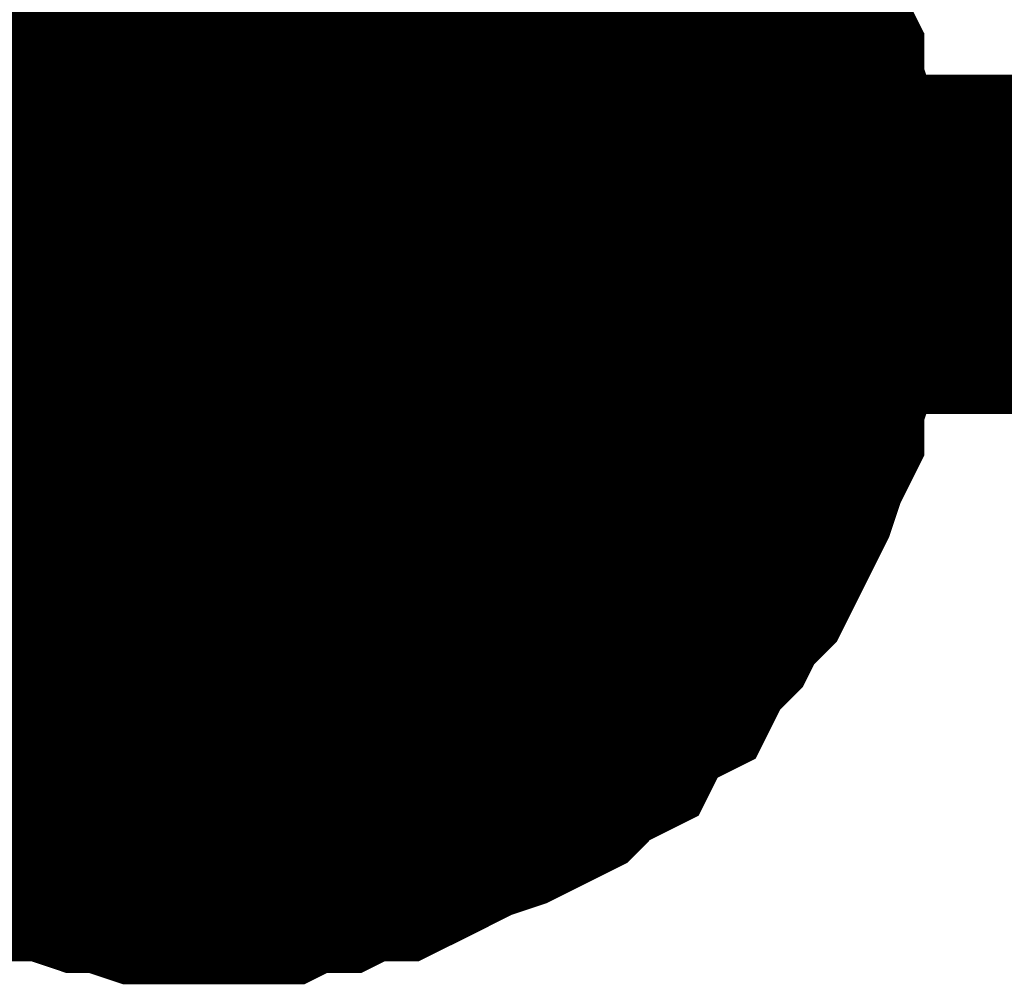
# Model space of a CAD drawing. Header units: inches. Extents: x 0 to 17, y 0 to 11.
# Tile 9 of 114: x 1.6943 to 1.7285, y 3.474 to 3.5076. Entities that reach past the tile are written whole.
import ezdxf

# ---------------------------------------------------------------- set-up
doc = ezdxf.new("R2010")
doc.units = ezdxf.units.IN
doc.header["$MEASUREMENT"] = 0
doc.layers.add('Sheet', color=255, linetype='Continuous')

msp = doc.modelspace()

# ---------------------------------------------------------------- linework, layer by layer
at = {"layer": 'Sheet'}
for points in [[(1.200863, 3.599661, 0.0118, 0.0118, 0), (1.200863, 3.499748, 0.0118, 0.0118, 0), (1.700793, 3.499748, 0.0118, 0.0118, 0), (1.700793, 3.599661, 0.0118, 0.0118, 0)], [(1.700793, 3.499748, 0.0118, 0.0118, 0), (2.200723, 3.499748, 0.0118, 0.0118, 0), (2.200723, 3.599661, 0.0118, 0.0118, 0)], [(1.714669, 3.514021, 0.0118, 0.0118, 0), (1.715462, 3.513228, 0.0118, 0.0118, 0), (1.715858, 3.512435, 0.0118, 0.0118, 0), (1.716651, 3.511642, 0.0118, 0.0118, 0), (1.717048, 3.510849, 0.0118, 0.0118, 0), (1.71784, 3.510056, 0.0118, 0.0118, 0), (1.718237, 3.509263, 0.0118, 0.0118, 0), (1.718633, 3.50847, 0.0118, 0.0118, 0), (1.71903, 3.507677, 0.0118, 0.0118, 0), (1.719426, 3.506488, 0.0118, 0.0118, 0), (1.719823, 3.505695, 0.0118, 0.0118, 0), (1.719823, 3.504902, 0.0118, 0.0118, 0), (1.720219, 3.503713, 0.0118, 0.0118, 0), (1.720219, 3.50292, 0.0118, 0.0118, 0), (1.720616, 3.50173, 0.0118, 0.0118, 0), (1.720616, 3.500937, 0.0118, 0.0118, 0), (1.720616, 3.499748, 0.0118, 0.0118, 0)], [(1.714669, 3.514021, 0.0118, 0.0118, 0), (1.715462, 3.513228, 0.0118, 0.0118, 0), (1.715858, 3.512435, 0.0118, 0.0118, 0), (1.716651, 3.511642, 0.0118, 0.0118, 0), (1.717048, 3.510849, 0.0118, 0.0118, 0), (1.71784, 3.510056, 0.0118, 0.0118, 0), (1.718237, 3.509263, 0.0118, 0.0118, 0), (1.718633, 3.50847, 0.0118, 0.0118, 0), (1.71903, 3.507677, 0.0118, 0.0118, 0), (1.719426, 3.506488, 0.0118, 0.0118, 0), (1.719823, 3.505695, 0.0118, 0.0118, 0), (1.719823, 3.504902, 0.0118, 0.0118, 0), (1.720219, 3.503713, 0.0118, 0.0118, 0), (1.720219, 3.50292, 0.0118, 0.0118, 0), (1.720616, 3.50173, 0.0118, 0.0118, 0), (1.720616, 3.500937, 0.0118, 0.0118, 0), (1.720616, 3.499748, 0.0118, 0.0118, 0)], [(1.714669, 3.514021, 0.0118, 0.0118, 0), (1.715462, 3.513228, 0.0118, 0.0118, 0), (1.715858, 3.512435, 0.0118, 0.0118, 0), (1.716651, 3.511642, 0.0118, 0.0118, 0), (1.717048, 3.510849, 0.0118, 0.0118, 0), (1.71784, 3.510056, 0.0118, 0.0118, 0), (1.718237, 3.509263, 0.0118, 0.0118, 0), (1.718633, 3.50847, 0.0118, 0.0118, 0), (1.71903, 3.507677, 0.0118, 0.0118, 0), (1.719426, 3.506488, 0.0118, 0.0118, 0), (1.719823, 3.505695, 0.0118, 0.0118, 0), (1.719823, 3.504902, 0.0118, 0.0118, 0), (1.720219, 3.503713, 0.0118, 0.0118, 0), (1.720219, 3.50292, 0.0118, 0.0118, 0), (1.720616, 3.50173, 0.0118, 0.0118, 0), (1.720616, 3.500937, 0.0118, 0.0118, 0), (1.720616, 3.499748, 0.0118, 0.0118, 0)], [(1.714669, 3.514021, 0.0118, 0.0118, 0), (1.715462, 3.513228, 0.0118, 0.0118, 0), (1.715858, 3.512435, 0.0118, 0.0118, 0), (1.716651, 3.511642, 0.0118, 0.0118, 0), (1.717048, 3.510849, 0.0118, 0.0118, 0), (1.71784, 3.510056, 0.0118, 0.0118, 0), (1.718237, 3.509263, 0.0118, 0.0118, 0), (1.718633, 3.50847, 0.0118, 0.0118, 0), (1.71903, 3.507677, 0.0118, 0.0118, 0), (1.719426, 3.506488, 0.0118, 0.0118, 0), (1.719823, 3.505695, 0.0118, 0.0118, 0), (1.719823, 3.504902, 0.0118, 0.0118, 0), (1.720219, 3.503713, 0.0118, 0.0118, 0), (1.720219, 3.50292, 0.0118, 0.0118, 0), (1.720616, 3.50173, 0.0118, 0.0118, 0), (1.720616, 3.500937, 0.0118, 0.0118, 0), (1.720616, 3.499748, 0.0118, 0.0118, 0)], [(1.71784, 3.510056, 0.0039, 0.0039, 0), (1.718237, 3.509263, 0.0039, 0.0039, 0), (1.718633, 3.50847, 0.0039, 0.0039, 0), (1.71903, 3.507677, 0.0039, 0.0039, 0), (1.719426, 3.506488, 0.0039, 0.0039, 0), (1.719823, 3.505695, 0.0039, 0.0039, 0), (1.719823, 3.504902, 0.0039, 0.0039, 0), (1.720219, 3.503713, 0.0039, 0.0039, 0), (1.720219, 3.50292, 0.0039, 0.0039, 0), (1.720616, 3.50173, 0.0039, 0.0039, 0), (1.720616, 3.500937, 0.0039, 0.0039, 0), (1.720616, 3.499748, 0.0039, 0.0039, 0)], [(1.71784, 3.510056, 0.0039, 0.0039, 0), (1.718237, 3.509263, 0.0039, 0.0039, 0), (1.718633, 3.50847, 0.0039, 0.0039, 0), (1.71903, 3.507677, 0.0039, 0.0039, 0), (1.719426, 3.506488, 0.0039, 0.0039, 0), (1.719823, 3.505695, 0.0039, 0.0039, 0), (1.719823, 3.504902, 0.0039, 0.0039, 0), (1.720219, 3.503713, 0.0039, 0.0039, 0), (1.720219, 3.50292, 0.0039, 0.0039, 0), (1.720616, 3.50173, 0.0039, 0.0039, 0), (1.720616, 3.500937, 0.0039, 0.0039, 0), (1.720616, 3.499748, 0.0039, 0.0039, 0)], [(1.71784, 3.510056, 0.0039, 0.0039, 0), (1.718237, 3.509263, 0.0039, 0.0039, 0), (1.718633, 3.50847, 0.0039, 0.0039, 0), (1.71903, 3.507677, 0.0039, 0.0039, 0), (1.719426, 3.506488, 0.0039, 0.0039, 0), (1.719823, 3.505695, 0.0039, 0.0039, 0), (1.719823, 3.504902, 0.0039, 0.0039, 0), (1.720219, 3.503713, 0.0039, 0.0039, 0), (1.720219, 3.50292, 0.0039, 0.0039, 0), (1.720616, 3.50173, 0.0039, 0.0039, 0), (1.720616, 3.500937, 0.0039, 0.0039, 0), (1.720616, 3.499748, 0.0039, 0.0039, 0)], [(1.71784, 3.510056, 0.0039, 0.0039, 0), (1.718237, 3.509263, 0.0039, 0.0039, 0), (1.718633, 3.50847, 0.0039, 0.0039, 0), (1.71903, 3.507677, 0.0039, 0.0039, 0), (1.719426, 3.506488, 0.0039, 0.0039, 0), (1.719823, 3.505695, 0.0039, 0.0039, 0), (1.719823, 3.504902, 0.0039, 0.0039, 0), (1.720219, 3.503713, 0.0039, 0.0039, 0), (1.720219, 3.50292, 0.0039, 0.0039, 0), (1.720616, 3.50173, 0.0039, 0.0039, 0), (1.720616, 3.500937, 0.0039, 0.0039, 0), (1.720616, 3.499748, 0.0039, 0.0039, 0)], [(1.720616, 3.499748, 0.0118, 0.0118, 0), (1.720616, 3.498558, 0.0118, 0.0118, 0), (1.720616, 3.497765, 0.0118, 0.0118, 0), (1.720219, 3.496576, 0.0118, 0.0118, 0), (1.720219, 3.495783, 0.0118, 0.0118, 0), (1.719823, 3.494593, 0.0118, 0.0118, 0), (1.719823, 3.4938, 0.0118, 0.0118, 0), (1.719426, 3.493007, 0.0118, 0.0118, 0), (1.71903, 3.491818, 0.0118, 0.0118, 0), (1.718633, 3.491025, 0.0118, 0.0118, 0), (1.718237, 3.490232, 0.0118, 0.0118, 0), (1.71784, 3.489439, 0.0118, 0.0118, 0), (1.717048, 3.488646, 0.0118, 0.0118, 0), (1.716651, 3.487853, 0.0118, 0.0118, 0), (1.715858, 3.48706, 0.0118, 0.0118, 0), (1.715462, 3.486267, 0.0118, 0.0118, 0), (1.714669, 3.485871, 0.0118, 0.0118, 0), (1.713876, 3.485078, 0.0118, 0.0118, 0), (1.713479, 3.484285, 0.0118, 0.0118, 0), (1.712687, 3.483888, 0.0118, 0.0118, 0), (1.711894, 3.483095, 0.0118, 0.0118, 0), (1.711101, 3.482699, 0.0118, 0.0118, 0), (1.710308, 3.482302, 0.0118, 0.0118, 0), (1.709118, 3.481906, 0.0118, 0.0118, 0), (1.708326, 3.48151, 0.0118, 0.0118, 0), (1.707533, 3.481113, 0.0118, 0.0118, 0), (1.70674, 3.480717, 0.0118, 0.0118, 0), (1.70555, 3.480717, 0.0118, 0.0118, 0), (1.704757, 3.48032, 0.0118, 0.0118, 0), (1.703568, 3.48032, 0.0118, 0.0118, 0), (1.702775, 3.479924, 0.0118, 0.0118, 0), (1.701982, 3.479924, 0.0118, 0.0118, 0), (1.700793, 3.479924, 0.0118, 0.0118, 0)], [(1.720616, 3.499748, 0.0118, 0.0118, 0), (1.720616, 3.498558, 0.0118, 0.0118, 0), (1.720616, 3.497765, 0.0118, 0.0118, 0), (1.720219, 3.496576, 0.0118, 0.0118, 0), (1.720219, 3.495783, 0.0118, 0.0118, 0), (1.719823, 3.494593, 0.0118, 0.0118, 0), (1.719823, 3.4938, 0.0118, 0.0118, 0), (1.719426, 3.493007, 0.0118, 0.0118, 0), (1.71903, 3.491818, 0.0118, 0.0118, 0), (1.718633, 3.491025, 0.0118, 0.0118, 0), (1.718237, 3.490232, 0.0118, 0.0118, 0), (1.71784, 3.489439, 0.0118, 0.0118, 0), (1.717048, 3.488646, 0.0118, 0.0118, 0), (1.716651, 3.487853, 0.0118, 0.0118, 0), (1.715858, 3.48706, 0.0118, 0.0118, 0), (1.715462, 3.486267, 0.0118, 0.0118, 0), (1.714669, 3.485871, 0.0118, 0.0118, 0), (1.713876, 3.485078, 0.0118, 0.0118, 0), (1.713479, 3.484285, 0.0118, 0.0118, 0), (1.712687, 3.483888, 0.0118, 0.0118, 0), (1.711894, 3.483095, 0.0118, 0.0118, 0), (1.711101, 3.482699, 0.0118, 0.0118, 0), (1.710308, 3.482302, 0.0118, 0.0118, 0), (1.709118, 3.481906, 0.0118, 0.0118, 0), (1.708326, 3.48151, 0.0118, 0.0118, 0), (1.707533, 3.481113, 0.0118, 0.0118, 0), (1.70674, 3.480717, 0.0118, 0.0118, 0), (1.70555, 3.480717, 0.0118, 0.0118, 0), (1.704757, 3.48032, 0.0118, 0.0118, 0), (1.703568, 3.48032, 0.0118, 0.0118, 0), (1.702775, 3.479924, 0.0118, 0.0118, 0), (1.701982, 3.479924, 0.0118, 0.0118, 0), (1.700793, 3.479924, 0.0118, 0.0118, 0)], [(1.720616, 3.499748, 0.0118, 0.0118, 0), (1.720616, 3.498558, 0.0118, 0.0118, 0), (1.720616, 3.497765, 0.0118, 0.0118, 0), (1.720219, 3.496576, 0.0118, 0.0118, 0), (1.720219, 3.495783, 0.0118, 0.0118, 0), (1.719823, 3.494593, 0.0118, 0.0118, 0), (1.719823, 3.4938, 0.0118, 0.0118, 0), (1.719426, 3.493007, 0.0118, 0.0118, 0), (1.71903, 3.491818, 0.0118, 0.0118, 0), (1.718633, 3.491025, 0.0118, 0.0118, 0), (1.718237, 3.490232, 0.0118, 0.0118, 0), (1.71784, 3.489439, 0.0118, 0.0118, 0), (1.717048, 3.488646, 0.0118, 0.0118, 0), (1.716651, 3.487853, 0.0118, 0.0118, 0), (1.715858, 3.48706, 0.0118, 0.0118, 0), (1.715462, 3.486267, 0.0118, 0.0118, 0), (1.714669, 3.485871, 0.0118, 0.0118, 0), (1.713876, 3.485078, 0.0118, 0.0118, 0), (1.713479, 3.484285, 0.0118, 0.0118, 0), (1.712687, 3.483888, 0.0118, 0.0118, 0), (1.711894, 3.483095, 0.0118, 0.0118, 0), (1.711101, 3.482699, 0.0118, 0.0118, 0), (1.710308, 3.482302, 0.0118, 0.0118, 0), (1.709118, 3.481906, 0.0118, 0.0118, 0), (1.708326, 3.48151, 0.0118, 0.0118, 0), (1.707533, 3.481113, 0.0118, 0.0118, 0), (1.70674, 3.480717, 0.0118, 0.0118, 0), (1.70555, 3.480717, 0.0118, 0.0118, 0), (1.704757, 3.48032, 0.0118, 0.0118, 0), (1.703568, 3.48032, 0.0118, 0.0118, 0), (1.702775, 3.479924, 0.0118, 0.0118, 0), (1.701982, 3.479924, 0.0118, 0.0118, 0), (1.700793, 3.479924, 0.0118, 0.0118, 0)], [(1.720616, 3.499748, 0.0118, 0.0118, 0), (1.720616, 3.498558, 0.0118, 0.0118, 0), (1.720616, 3.497765, 0.0118, 0.0118, 0), (1.720219, 3.496576, 0.0118, 0.0118, 0), (1.720219, 3.495783, 0.0118, 0.0118, 0), (1.719823, 3.494593, 0.0118, 0.0118, 0), (1.719823, 3.4938, 0.0118, 0.0118, 0), (1.719426, 3.493007, 0.0118, 0.0118, 0), (1.71903, 3.491818, 0.0118, 0.0118, 0), (1.718633, 3.491025, 0.0118, 0.0118, 0), (1.718237, 3.490232, 0.0118, 0.0118, 0), (1.71784, 3.489439, 0.0118, 0.0118, 0), (1.717048, 3.488646, 0.0118, 0.0118, 0), (1.716651, 3.487853, 0.0118, 0.0118, 0), (1.715858, 3.48706, 0.0118, 0.0118, 0), (1.715462, 3.486267, 0.0118, 0.0118, 0), (1.714669, 3.485871, 0.0118, 0.0118, 0), (1.713876, 3.485078, 0.0118, 0.0118, 0), (1.713479, 3.484285, 0.0118, 0.0118, 0), (1.712687, 3.483888, 0.0118, 0.0118, 0), (1.711894, 3.483095, 0.0118, 0.0118, 0), (1.711101, 3.482699, 0.0118, 0.0118, 0), (1.710308, 3.482302, 0.0118, 0.0118, 0), (1.709118, 3.481906, 0.0118, 0.0118, 0), (1.708326, 3.48151, 0.0118, 0.0118, 0), (1.707533, 3.481113, 0.0118, 0.0118, 0), (1.70674, 3.480717, 0.0118, 0.0118, 0), (1.70555, 3.480717, 0.0118, 0.0118, 0), (1.704757, 3.48032, 0.0118, 0.0118, 0), (1.703568, 3.48032, 0.0118, 0.0118, 0), (1.702775, 3.479924, 0.0118, 0.0118, 0), (1.701982, 3.479924, 0.0118, 0.0118, 0), (1.700793, 3.479924, 0.0118, 0.0118, 0)], [(1.720616, 3.499748, 0.0118, 0.0118, 0), (1.720616, 3.499748, 0.0118, 0.0118, 0), (1.720616, 3.499748, 0.0118, 0.0118, 0), (1.720616, 3.499748, 0.0118, 0.0118, 0), (1.720616, 3.499748, 0.0118, 0.0118, 0), (1.720616, 3.499748, 0.0118, 0.0118, 0), (1.720616, 3.499748, 0.0118, 0.0118, 0), (1.720616, 3.499748, 0.0118, 0.0118, 0), (1.720616, 3.499748, 0.0118, 0.0118, 0), (1.720616, 3.499748, 0.0118, 0.0118, 0), (1.720616, 3.499748, 0.0118, 0.0118, 0), (1.720616, 3.499748, 0.0118, 0.0118, 0), (1.720616, 3.499748, 0.0118, 0.0118, 0), (1.720616, 3.499748, 0.0118, 0.0118, 0), (1.720616, 3.499748, 0.0118, 0.0118, 0), (1.720616, 3.499748, 0.0118, 0.0118, 0), (1.720616, 3.499748, 0.0118, 0.0118, 0), (1.720616, 3.499748, 0.0118, 0.0118, 0), (1.720616, 3.499748, 0.0118, 0.0118, 0), (1.720616, 3.499748, 0.0118, 0.0118, 0), (1.720616, 3.499748, 0.0118, 0.0118, 0), (1.720616, 3.499748, 0.0118, 0.0118, 0), (1.720616, 3.499748, 0.0118, 0.0118, 0), (1.720616, 3.499748, 0.0118, 0.0118, 0), (1.720616, 3.499748, 0.0118, 0.0118, 0), (1.720616, 3.499748, 0.0118, 0.0118, 0), (1.720616, 3.499748, 0.0118, 0.0118, 0), (1.720616, 3.499748, 0.0118, 0.0118, 0), (1.720616, 3.499748, 0.0118, 0.0118, 0), (1.720616, 3.499748, 0.0118, 0.0118, 0), (1.720616, 3.499748, 0.0118, 0.0118, 0), (1.720616, 3.499748, 0.0118, 0.0118, 0), (1.720616, 3.499748, 0.0118, 0.0118, 0)], [(1.720616, 3.499748, 0.0118, 0.0118, 0), (1.720616, 3.499748, 0.0118, 0.0118, 0)], [(1.720616, 3.499748, 0.0118, 0.0118, 0), (1.720616, 3.499748, 0.0118, 0.0118, 0), (1.720616, 3.499748, 0.0118, 0.0118, 0), (1.720616, 3.499748, 0.0118, 0.0118, 0), (1.720616, 3.499748, 0.0118, 0.0118, 0), (1.720616, 3.499748, 0.0118, 0.0118, 0), (1.720616, 3.499748, 0.0118, 0.0118, 0), (1.720616, 3.499748, 0.0118, 0.0118, 0), (1.720616, 3.499748, 0.0118, 0.0118, 0), (1.720616, 3.499748, 0.0118, 0.0118, 0), (1.720616, 3.499748, 0.0118, 0.0118, 0), (1.720616, 3.499748, 0.0118, 0.0118, 0), (1.720616, 3.499748, 0.0118, 0.0118, 0), (1.720616, 3.499748, 0.0118, 0.0118, 0), (1.720616, 3.499748, 0.0118, 0.0118, 0), (1.720616, 3.499748, 0.0118, 0.0118, 0), (1.720616, 3.499748, 0.0118, 0.0118, 0), (1.720616, 3.499748, 0.0118, 0.0118, 0), (1.720616, 3.499748, 0.0118, 0.0118, 0), (1.720616, 3.499748, 0.0118, 0.0118, 0), (1.720616, 3.499748, 0.0118, 0.0118, 0), (1.720616, 3.499748, 0.0118, 0.0118, 0), (1.720616, 3.499748, 0.0118, 0.0118, 0), (1.720616, 3.499748, 0.0118, 0.0118, 0), (1.720616, 3.499748, 0.0118, 0.0118, 0), (1.720616, 3.499748, 0.0118, 0.0118, 0), (1.720616, 3.499748, 0.0118, 0.0118, 0), (1.720616, 3.499748, 0.0118, 0.0118, 0), (1.720616, 3.499748, 0.0118, 0.0118, 0), (1.720616, 3.499748, 0.0118, 0.0118, 0), (1.720616, 3.499748, 0.0118, 0.0118, 0), (1.720616, 3.499748, 0.0118, 0.0118, 0), (1.720616, 3.499748, 0.0118, 0.0118, 0)], [(1.720616, 3.499748, 0.0118, 0.0118, 0), (1.720616, 3.499748, 0.0118, 0.0118, 0)], [(1.720616, 3.499748, 0.0118, 0.0118, 0), (1.720616, 3.499748, 0.0118, 0.0118, 0), (1.720616, 3.499748, 0.0118, 0.0118, 0), (1.720616, 3.499748, 0.0118, 0.0118, 0), (1.720616, 3.499748, 0.0118, 0.0118, 0), (1.720616, 3.499748, 0.0118, 0.0118, 0), (1.720616, 3.499748, 0.0118, 0.0118, 0), (1.720616, 3.499748, 0.0118, 0.0118, 0), (1.720616, 3.499748, 0.0118, 0.0118, 0), (1.720616, 3.499748, 0.0118, 0.0118, 0), (1.720616, 3.499748, 0.0118, 0.0118, 0), (1.720616, 3.499748, 0.0118, 0.0118, 0), (1.720616, 3.499748, 0.0118, 0.0118, 0), (1.720616, 3.499748, 0.0118, 0.0118, 0), (1.720616, 3.499748, 0.0118, 0.0118, 0), (1.720616, 3.499748, 0.0118, 0.0118, 0), (1.720616, 3.499748, 0.0118, 0.0118, 0), (1.720616, 3.499748, 0.0118, 0.0118, 0), (1.720616, 3.499748, 0.0118, 0.0118, 0), (1.720616, 3.499748, 0.0118, 0.0118, 0), (1.720616, 3.499748, 0.0118, 0.0118, 0), (1.720616, 3.499748, 0.0118, 0.0118, 0), (1.720616, 3.499748, 0.0118, 0.0118, 0), (1.720616, 3.499748, 0.0118, 0.0118, 0), (1.720616, 3.499748, 0.0118, 0.0118, 0), (1.720616, 3.499748, 0.0118, 0.0118, 0), (1.720616, 3.499748, 0.0118, 0.0118, 0), (1.720616, 3.499748, 0.0118, 0.0118, 0), (1.720616, 3.499748, 0.0118, 0.0118, 0), (1.720616, 3.499748, 0.0118, 0.0118, 0), (1.720616, 3.499748, 0.0118, 0.0118, 0), (1.720616, 3.499748, 0.0118, 0.0118, 0), (1.720616, 3.499748, 0.0118, 0.0118, 0)], [(1.720616, 3.499748, 0.0118, 0.0118, 0), (1.720616, 3.499748, 0.0118, 0.0118, 0)], [(1.720616, 3.499748, 0.0118, 0.0118, 0), (1.720616, 3.499748, 0.0118, 0.0118, 0), (1.720616, 3.499748, 0.0118, 0.0118, 0), (1.720616, 3.499748, 0.0118, 0.0118, 0), (1.720616, 3.499748, 0.0118, 0.0118, 0), (1.720616, 3.499748, 0.0118, 0.0118, 0), (1.720616, 3.499748, 0.0118, 0.0118, 0), (1.720616, 3.499748, 0.0118, 0.0118, 0), (1.720616, 3.499748, 0.0118, 0.0118, 0), (1.720616, 3.499748, 0.0118, 0.0118, 0), (1.720616, 3.499748, 0.0118, 0.0118, 0), (1.720616, 3.499748, 0.0118, 0.0118, 0), (1.720616, 3.499748, 0.0118, 0.0118, 0), (1.720616, 3.499748, 0.0118, 0.0118, 0), (1.720616, 3.499748, 0.0118, 0.0118, 0), (1.720616, 3.499748, 0.0118, 0.0118, 0), (1.720616, 3.499748, 0.0118, 0.0118, 0), (1.720616, 3.499748, 0.0118, 0.0118, 0), (1.720616, 3.499748, 0.0118, 0.0118, 0), (1.720616, 3.499748, 0.0118, 0.0118, 0), (1.720616, 3.499748, 0.0118, 0.0118, 0), (1.720616, 3.499748, 0.0118, 0.0118, 0), (1.720616, 3.499748, 0.0118, 0.0118, 0), (1.720616, 3.499748, 0.0118, 0.0118, 0), (1.720616, 3.499748, 0.0118, 0.0118, 0), (1.720616, 3.499748, 0.0118, 0.0118, 0), (1.720616, 3.499748, 0.0118, 0.0118, 0), (1.720616, 3.499748, 0.0118, 0.0118, 0), (1.720616, 3.499748, 0.0118, 0.0118, 0), (1.720616, 3.499748, 0.0118, 0.0118, 0), (1.720616, 3.499748, 0.0118, 0.0118, 0), (1.720616, 3.499748, 0.0118, 0.0118, 0), (1.720616, 3.499748, 0.0118, 0.0118, 0)], [(1.720616, 3.499748, 0.0118, 0.0118, 0), (1.720616, 3.499748, 0.0118, 0.0118, 0)], [(1.720616, 3.499748, 0.0039, 0.0039, 0), (1.720616, 3.498558, 0.0039, 0.0039, 0), (1.720616, 3.497765, 0.0039, 0.0039, 0), (1.720219, 3.496576, 0.0039, 0.0039, 0), (1.720219, 3.495783, 0.0039, 0.0039, 0), (1.719823, 3.494593, 0.0039, 0.0039, 0), (1.719823, 3.4938, 0.0039, 0.0039, 0), (1.719426, 3.493007, 0.0039, 0.0039, 0), (1.71903, 3.491818, 0.0039, 0.0039, 0), (1.718633, 3.491025, 0.0039, 0.0039, 0), (1.718237, 3.490232, 0.0039, 0.0039, 0), (1.71784, 3.489439, 0.0039, 0.0039, 0), (1.717048, 3.488646, 0.0039, 0.0039, 0), (1.716651, 3.487853, 0.0039, 0.0039, 0), (1.715858, 3.48706, 0.0039, 0.0039, 0), (1.715462, 3.486267, 0.0039, 0.0039, 0), (1.714669, 3.485871, 0.0039, 0.0039, 0), (1.713876, 3.485078, 0.0039, 0.0039, 0), (1.713479, 3.484285, 0.0039, 0.0039, 0), (1.712687, 3.483888, 0.0039, 0.0039, 0), (1.711894, 3.483095, 0.0039, 0.0039, 0), (1.711101, 3.482699, 0.0039, 0.0039, 0), (1.710308, 3.482302, 0.0039, 0.0039, 0), (1.709118, 3.481906, 0.0039, 0.0039, 0), (1.708326, 3.48151, 0.0039, 0.0039, 0), (1.707533, 3.481113, 0.0039, 0.0039, 0), (1.70674, 3.480717, 0.0039, 0.0039, 0), (1.70555, 3.480717, 0.0039, 0.0039, 0), (1.704757, 3.48032, 0.0039, 0.0039, 0), (1.703568, 3.48032, 0.0039, 0.0039, 0), (1.702775, 3.479924, 0.0039, 0.0039, 0), (1.701982, 3.479924, 0.0039, 0.0039, 0), (1.700793, 3.479924, 0.0039, 0.0039, 0)], [(1.720616, 3.499748, 0.0039, 0.0039, 0), (1.720616, 3.498558, 0.0039, 0.0039, 0), (1.720616, 3.497765, 0.0039, 0.0039, 0), (1.720219, 3.496576, 0.0039, 0.0039, 0), (1.720219, 3.495783, 0.0039, 0.0039, 0), (1.719823, 3.494593, 0.0039, 0.0039, 0), (1.719823, 3.4938, 0.0039, 0.0039, 0), (1.719426, 3.493007, 0.0039, 0.0039, 0), (1.71903, 3.491818, 0.0039, 0.0039, 0), (1.718633, 3.491025, 0.0039, 0.0039, 0), (1.718237, 3.490232, 0.0039, 0.0039, 0), (1.71784, 3.489439, 0.0039, 0.0039, 0), (1.717048, 3.488646, 0.0039, 0.0039, 0), (1.716651, 3.487853, 0.0039, 0.0039, 0), (1.715858, 3.48706, 0.0039, 0.0039, 0), (1.715462, 3.486267, 0.0039, 0.0039, 0), (1.714669, 3.485871, 0.0039, 0.0039, 0), (1.713876, 3.485078, 0.0039, 0.0039, 0), (1.713479, 3.484285, 0.0039, 0.0039, 0), (1.712687, 3.483888, 0.0039, 0.0039, 0), (1.711894, 3.483095, 0.0039, 0.0039, 0), (1.711101, 3.482699, 0.0039, 0.0039, 0), (1.710308, 3.482302, 0.0039, 0.0039, 0), (1.709118, 3.481906, 0.0039, 0.0039, 0), (1.708326, 3.48151, 0.0039, 0.0039, 0), (1.707533, 3.481113, 0.0039, 0.0039, 0), (1.70674, 3.480717, 0.0039, 0.0039, 0), (1.70555, 3.480717, 0.0039, 0.0039, 0), (1.704757, 3.48032, 0.0039, 0.0039, 0), (1.703568, 3.48032, 0.0039, 0.0039, 0), (1.702775, 3.479924, 0.0039, 0.0039, 0), (1.701982, 3.479924, 0.0039, 0.0039, 0), (1.700793, 3.479924, 0.0039, 0.0039, 0)], [(1.720616, 3.499748, 0.0039, 0.0039, 0), (1.720616, 3.498558, 0.0039, 0.0039, 0), (1.720616, 3.497765, 0.0039, 0.0039, 0), (1.720219, 3.496576, 0.0039, 0.0039, 0), (1.720219, 3.495783, 0.0039, 0.0039, 0), (1.719823, 3.494593, 0.0039, 0.0039, 0), (1.719823, 3.4938, 0.0039, 0.0039, 0), (1.719426, 3.493007, 0.0039, 0.0039, 0), (1.71903, 3.491818, 0.0039, 0.0039, 0), (1.718633, 3.491025, 0.0039, 0.0039, 0), (1.718237, 3.490232, 0.0039, 0.0039, 0), (1.71784, 3.489439, 0.0039, 0.0039, 0), (1.717048, 3.488646, 0.0039, 0.0039, 0), (1.716651, 3.487853, 0.0039, 0.0039, 0), (1.715858, 3.48706, 0.0039, 0.0039, 0), (1.715462, 3.486267, 0.0039, 0.0039, 0), (1.714669, 3.485871, 0.0039, 0.0039, 0), (1.713876, 3.485078, 0.0039, 0.0039, 0), (1.713479, 3.484285, 0.0039, 0.0039, 0), (1.712687, 3.483888, 0.0039, 0.0039, 0), (1.711894, 3.483095, 0.0039, 0.0039, 0), (1.711101, 3.482699, 0.0039, 0.0039, 0), (1.710308, 3.482302, 0.0039, 0.0039, 0), (1.709118, 3.481906, 0.0039, 0.0039, 0), (1.708326, 3.48151, 0.0039, 0.0039, 0), (1.707533, 3.481113, 0.0039, 0.0039, 0), (1.70674, 3.480717, 0.0039, 0.0039, 0), (1.70555, 3.480717, 0.0039, 0.0039, 0), (1.704757, 3.48032, 0.0039, 0.0039, 0), (1.703568, 3.48032, 0.0039, 0.0039, 0), (1.702775, 3.479924, 0.0039, 0.0039, 0), (1.701982, 3.479924, 0.0039, 0.0039, 0), (1.700793, 3.479924, 0.0039, 0.0039, 0)], [(1.720616, 3.499748, 0.0039, 0.0039, 0), (1.720616, 3.498558, 0.0039, 0.0039, 0), (1.720616, 3.497765, 0.0039, 0.0039, 0), (1.720219, 3.496576, 0.0039, 0.0039, 0), (1.720219, 3.495783, 0.0039, 0.0039, 0), (1.719823, 3.494593, 0.0039, 0.0039, 0), (1.719823, 3.4938, 0.0039, 0.0039, 0), (1.719426, 3.493007, 0.0039, 0.0039, 0), (1.71903, 3.491818, 0.0039, 0.0039, 0), (1.718633, 3.491025, 0.0039, 0.0039, 0), (1.718237, 3.490232, 0.0039, 0.0039, 0), (1.71784, 3.489439, 0.0039, 0.0039, 0), (1.717048, 3.488646, 0.0039, 0.0039, 0), (1.716651, 3.487853, 0.0039, 0.0039, 0), (1.715858, 3.48706, 0.0039, 0.0039, 0), (1.715462, 3.486267, 0.0039, 0.0039, 0), (1.714669, 3.485871, 0.0039, 0.0039, 0), (1.713876, 3.485078, 0.0039, 0.0039, 0), (1.713479, 3.484285, 0.0039, 0.0039, 0), (1.712687, 3.483888, 0.0039, 0.0039, 0), (1.711894, 3.483095, 0.0039, 0.0039, 0), (1.711101, 3.482699, 0.0039, 0.0039, 0), (1.710308, 3.482302, 0.0039, 0.0039, 0), (1.709118, 3.481906, 0.0039, 0.0039, 0), (1.708326, 3.48151, 0.0039, 0.0039, 0), (1.707533, 3.481113, 0.0039, 0.0039, 0), (1.70674, 3.480717, 0.0039, 0.0039, 0), (1.70555, 3.480717, 0.0039, 0.0039, 0), (1.704757, 3.48032, 0.0039, 0.0039, 0), (1.703568, 3.48032, 0.0039, 0.0039, 0), (1.702775, 3.479924, 0.0039, 0.0039, 0), (1.701982, 3.479924, 0.0039, 0.0039, 0), (1.700793, 3.479924, 0.0039, 0.0039, 0)], [(1.720616, 3.499748, 0.0039, 0.0039, 0), (1.720616, 3.499748, 0.0039, 0.0039, 0), (1.720616, 3.499748, 0.0039, 0.0039, 0), (1.720616, 3.499748, 0.0039, 0.0039, 0), (1.720616, 3.499748, 0.0039, 0.0039, 0), (1.720616, 3.499748, 0.0039, 0.0039, 0), (1.720616, 3.499748, 0.0039, 0.0039, 0), (1.720616, 3.499748, 0.0039, 0.0039, 0), (1.720616, 3.499748, 0.0039, 0.0039, 0), (1.720616, 3.499748, 0.0039, 0.0039, 0), (1.720616, 3.499748, 0.0039, 0.0039, 0), (1.720616, 3.499748, 0.0039, 0.0039, 0), (1.720616, 3.499748, 0.0039, 0.0039, 0), (1.720616, 3.499748, 0.0039, 0.0039, 0), (1.720616, 3.499748, 0.0039, 0.0039, 0), (1.720616, 3.499748, 0.0039, 0.0039, 0), (1.720616, 3.499748, 0.0039, 0.0039, 0), (1.720616, 3.499748, 0.0039, 0.0039, 0), (1.720616, 3.499748, 0.0039, 0.0039, 0), (1.720616, 3.499748, 0.0039, 0.0039, 0), (1.720616, 3.499748, 0.0039, 0.0039, 0), (1.720616, 3.499748, 0.0039, 0.0039, 0), (1.720616, 3.499748, 0.0039, 0.0039, 0), (1.720616, 3.499748, 0.0039, 0.0039, 0), (1.720616, 3.499748, 0.0039, 0.0039, 0), (1.720616, 3.499748, 0.0039, 0.0039, 0), (1.720616, 3.499748, 0.0039, 0.0039, 0), (1.720616, 3.499748, 0.0039, 0.0039, 0), (1.720616, 3.499748, 0.0039, 0.0039, 0), (1.720616, 3.499748, 0.0039, 0.0039, 0), (1.720616, 3.499748, 0.0039, 0.0039, 0), (1.720616, 3.499748, 0.0039, 0.0039, 0), (1.720616, 3.499748, 0.0039, 0.0039, 0)], [(1.720616, 3.499748, 0.0039, 0.0039, 0), (1.720616, 3.499748, 0.0039, 0.0039, 0)], [(1.720616, 3.499748, 0.0039, 0.0039, 0), (1.720616, 3.499748, 0.0039, 0.0039, 0), (1.720616, 3.499748, 0.0039, 0.0039, 0), (1.720616, 3.499748, 0.0039, 0.0039, 0), (1.720616, 3.499748, 0.0039, 0.0039, 0), (1.720616, 3.499748, 0.0039, 0.0039, 0), (1.720616, 3.499748, 0.0039, 0.0039, 0), (1.720616, 3.499748, 0.0039, 0.0039, 0), (1.720616, 3.499748, 0.0039, 0.0039, 0), (1.720616, 3.499748, 0.0039, 0.0039, 0), (1.720616, 3.499748, 0.0039, 0.0039, 0), (1.720616, 3.499748, 0.0039, 0.0039, 0), (1.720616, 3.499748, 0.0039, 0.0039, 0), (1.720616, 3.499748, 0.0039, 0.0039, 0), (1.720616, 3.499748, 0.0039, 0.0039, 0), (1.720616, 3.499748, 0.0039, 0.0039, 0), (1.720616, 3.499748, 0.0039, 0.0039, 0), (1.720616, 3.499748, 0.0039, 0.0039, 0), (1.720616, 3.499748, 0.0039, 0.0039, 0), (1.720616, 3.499748, 0.0039, 0.0039, 0), (1.720616, 3.499748, 0.0039, 0.0039, 0), (1.720616, 3.499748, 0.0039, 0.0039, 0), (1.720616, 3.499748, 0.0039, 0.0039, 0), (1.720616, 3.499748, 0.0039, 0.0039, 0), (1.720616, 3.499748, 0.0039, 0.0039, 0), (1.720616, 3.499748, 0.0039, 0.0039, 0), (1.720616, 3.499748, 0.0039, 0.0039, 0), (1.720616, 3.499748, 0.0039, 0.0039, 0), (1.720616, 3.499748, 0.0039, 0.0039, 0), (1.720616, 3.499748, 0.0039, 0.0039, 0), (1.720616, 3.499748, 0.0039, 0.0039, 0), (1.720616, 3.499748, 0.0039, 0.0039, 0), (1.720616, 3.499748, 0.0039, 0.0039, 0)], [(1.720616, 3.499748, 0.0039, 0.0039, 0), (1.720616, 3.499748, 0.0039, 0.0039, 0)], [(1.720616, 3.499748, 0.0039, 0.0039, 0), (1.720616, 3.499748, 0.0039, 0.0039, 0), (1.720616, 3.499748, 0.0039, 0.0039, 0), (1.720616, 3.499748, 0.0039, 0.0039, 0), (1.720616, 3.499748, 0.0039, 0.0039, 0), (1.720616, 3.499748, 0.0039, 0.0039, 0), (1.720616, 3.499748, 0.0039, 0.0039, 0), (1.720616, 3.499748, 0.0039, 0.0039, 0), (1.720616, 3.499748, 0.0039, 0.0039, 0), (1.720616, 3.499748, 0.0039, 0.0039, 0), (1.720616, 3.499748, 0.0039, 0.0039, 0), (1.720616, 3.499748, 0.0039, 0.0039, 0), (1.720616, 3.499748, 0.0039, 0.0039, 0), (1.720616, 3.499748, 0.0039, 0.0039, 0), (1.720616, 3.499748, 0.0039, 0.0039, 0), (1.720616, 3.499748, 0.0039, 0.0039, 0), (1.720616, 3.499748, 0.0039, 0.0039, 0), (1.720616, 3.499748, 0.0039, 0.0039, 0), (1.720616, 3.499748, 0.0039, 0.0039, 0), (1.720616, 3.499748, 0.0039, 0.0039, 0), (1.720616, 3.499748, 0.0039, 0.0039, 0), (1.720616, 3.499748, 0.0039, 0.0039, 0), (1.720616, 3.499748, 0.0039, 0.0039, 0), (1.720616, 3.499748, 0.0039, 0.0039, 0), (1.720616, 3.499748, 0.0039, 0.0039, 0), (1.720616, 3.499748, 0.0039, 0.0039, 0), (1.720616, 3.499748, 0.0039, 0.0039, 0), (1.720616, 3.499748, 0.0039, 0.0039, 0), (1.720616, 3.499748, 0.0039, 0.0039, 0), (1.720616, 3.499748, 0.0039, 0.0039, 0), (1.720616, 3.499748, 0.0039, 0.0039, 0), (1.720616, 3.499748, 0.0039, 0.0039, 0), (1.720616, 3.499748, 0.0039, 0.0039, 0)], [(1.720616, 3.499748, 0.0039, 0.0039, 0), (1.720616, 3.499748, 0.0039, 0.0039, 0)], [(1.720616, 3.499748, 0.0039, 0.0039, 0), (1.720616, 3.499748, 0.0039, 0.0039, 0), (1.720616, 3.499748, 0.0039, 0.0039, 0), (1.720616, 3.499748, 0.0039, 0.0039, 0), (1.720616, 3.499748, 0.0039, 0.0039, 0), (1.720616, 3.499748, 0.0039, 0.0039, 0), (1.720616, 3.499748, 0.0039, 0.0039, 0), (1.720616, 3.499748, 0.0039, 0.0039, 0), (1.720616, 3.499748, 0.0039, 0.0039, 0), (1.720616, 3.499748, 0.0039, 0.0039, 0), (1.720616, 3.499748, 0.0039, 0.0039, 0), (1.720616, 3.499748, 0.0039, 0.0039, 0), (1.720616, 3.499748, 0.0039, 0.0039, 0), (1.720616, 3.499748, 0.0039, 0.0039, 0), (1.720616, 3.499748, 0.0039, 0.0039, 0), (1.720616, 3.499748, 0.0039, 0.0039, 0), (1.720616, 3.499748, 0.0039, 0.0039, 0), (1.720616, 3.499748, 0.0039, 0.0039, 0), (1.720616, 3.499748, 0.0039, 0.0039, 0), (1.720616, 3.499748, 0.0039, 0.0039, 0), (1.720616, 3.499748, 0.0039, 0.0039, 0), (1.720616, 3.499748, 0.0039, 0.0039, 0), (1.720616, 3.499748, 0.0039, 0.0039, 0), (1.720616, 3.499748, 0.0039, 0.0039, 0), (1.720616, 3.499748, 0.0039, 0.0039, 0), (1.720616, 3.499748, 0.0039, 0.0039, 0), (1.720616, 3.499748, 0.0039, 0.0039, 0), (1.720616, 3.499748, 0.0039, 0.0039, 0), (1.720616, 3.499748, 0.0039, 0.0039, 0), (1.720616, 3.499748, 0.0039, 0.0039, 0), (1.720616, 3.499748, 0.0039, 0.0039, 0), (1.720616, 3.499748, 0.0039, 0.0039, 0), (1.720616, 3.499748, 0.0039, 0.0039, 0)], [(1.720616, 3.499748, 0.0039, 0.0039, 0), (1.720616, 3.499748, 0.0039, 0.0039, 0)], [(1.700793, 3.479924, 0.0118, 0.0118, 0), (1.699604, 3.479924, 0.0118, 0.0118, 0), (1.698811, 3.479924, 0.0118, 0.0118, 0), (1.697621, 3.48032, 0.0118, 0.0118, 0), (1.696828, 3.48032, 0.0118, 0.0118, 0), (1.695639, 3.480717, 0.0118, 0.0118, 0), (1.694846, 3.480717, 0.0118, 0.0118, 0), (1.694053, 3.481113, 0.0118, 0.0118, 0), (1.692864, 3.48151, 0.0118, 0.0118, 0), (1.692071, 3.481906, 0.0118, 0.0118, 0), (1.691278, 3.482302, 0.0118, 0.0118, 0), (1.690485, 3.482699, 0.0118, 0.0118, 0), (1.689692, 3.483095, 0.0118, 0.0118, 0), (1.688899, 3.483888, 0.0118, 0.0118, 0), (1.688106, 3.484285, 0.0118, 0.0118, 0)], [(1.700793, 3.479924, 0.0118, 0.0118, 0), (1.699604, 3.479924, 0.0118, 0.0118, 0), (1.698811, 3.479924, 0.0118, 0.0118, 0), (1.697621, 3.48032, 0.0118, 0.0118, 0), (1.696828, 3.48032, 0.0118, 0.0118, 0), (1.695639, 3.480717, 0.0118, 0.0118, 0), (1.694846, 3.480717, 0.0118, 0.0118, 0), (1.694053, 3.481113, 0.0118, 0.0118, 0), (1.692864, 3.48151, 0.0118, 0.0118, 0), (1.692071, 3.481906, 0.0118, 0.0118, 0), (1.691278, 3.482302, 0.0118, 0.0118, 0), (1.690485, 3.482699, 0.0118, 0.0118, 0), (1.689692, 3.483095, 0.0118, 0.0118, 0), (1.688899, 3.483888, 0.0118, 0.0118, 0), (1.688106, 3.484285, 0.0118, 0.0118, 0)], [(1.700793, 3.479924, 0.0118, 0.0118, 0), (1.699604, 3.479924, 0.0118, 0.0118, 0), (1.698811, 3.479924, 0.0118, 0.0118, 0), (1.697621, 3.48032, 0.0118, 0.0118, 0), (1.696828, 3.48032, 0.0118, 0.0118, 0), (1.695639, 3.480717, 0.0118, 0.0118, 0), (1.694846, 3.480717, 0.0118, 0.0118, 0), (1.694053, 3.481113, 0.0118, 0.0118, 0), (1.692864, 3.48151, 0.0118, 0.0118, 0), (1.692071, 3.481906, 0.0118, 0.0118, 0), (1.691278, 3.482302, 0.0118, 0.0118, 0), (1.690485, 3.482699, 0.0118, 0.0118, 0), (1.689692, 3.483095, 0.0118, 0.0118, 0), (1.688899, 3.483888, 0.0118, 0.0118, 0), (1.688106, 3.484285, 0.0118, 0.0118, 0)], [(1.700793, 3.479924, 0.0118, 0.0118, 0), (1.699604, 3.479924, 0.0118, 0.0118, 0), (1.698811, 3.479924, 0.0118, 0.0118, 0), (1.697621, 3.48032, 0.0118, 0.0118, 0), (1.696828, 3.48032, 0.0118, 0.0118, 0), (1.695639, 3.480717, 0.0118, 0.0118, 0), (1.694846, 3.480717, 0.0118, 0.0118, 0), (1.694053, 3.481113, 0.0118, 0.0118, 0), (1.692864, 3.48151, 0.0118, 0.0118, 0), (1.692071, 3.481906, 0.0118, 0.0118, 0), (1.691278, 3.482302, 0.0118, 0.0118, 0), (1.690485, 3.482699, 0.0118, 0.0118, 0), (1.689692, 3.483095, 0.0118, 0.0118, 0), (1.688899, 3.483888, 0.0118, 0.0118, 0), (1.688106, 3.484285, 0.0118, 0.0118, 0)], [(1.700793, 3.479924, 0.0039, 0.0039, 0), (1.699604, 3.479924, 0.0039, 0.0039, 0), (1.698811, 3.479924, 0.0039, 0.0039, 0), (1.697621, 3.48032, 0.0039, 0.0039, 0), (1.696828, 3.48032, 0.0039, 0.0039, 0), (1.695639, 3.480717, 0.0039, 0.0039, 0), (1.694846, 3.480717, 0.0039, 0.0039, 0), (1.694053, 3.481113, 0.0039, 0.0039, 0), (1.692864, 3.48151, 0.0039, 0.0039, 0), (1.692071, 3.481906, 0.0039, 0.0039, 0)], [(1.700793, 3.479924, 0.0039, 0.0039, 0), (1.699604, 3.479924, 0.0039, 0.0039, 0), (1.698811, 3.479924, 0.0039, 0.0039, 0), (1.697621, 3.48032, 0.0039, 0.0039, 0), (1.696828, 3.48032, 0.0039, 0.0039, 0), (1.695639, 3.480717, 0.0039, 0.0039, 0), (1.694846, 3.480717, 0.0039, 0.0039, 0), (1.694053, 3.481113, 0.0039, 0.0039, 0), (1.692864, 3.48151, 0.0039, 0.0039, 0), (1.692071, 3.481906, 0.0039, 0.0039, 0)], [(1.700793, 3.479924, 0.0039, 0.0039, 0), (1.699604, 3.479924, 0.0039, 0.0039, 0), (1.698811, 3.479924, 0.0039, 0.0039, 0), (1.697621, 3.48032, 0.0039, 0.0039, 0), (1.696828, 3.48032, 0.0039, 0.0039, 0), (1.695639, 3.480717, 0.0039, 0.0039, 0), (1.694846, 3.480717, 0.0039, 0.0039, 0), (1.694053, 3.481113, 0.0039, 0.0039, 0), (1.692864, 3.48151, 0.0039, 0.0039, 0), (1.692071, 3.481906, 0.0039, 0.0039, 0)], [(1.700793, 3.479924, 0.0039, 0.0039, 0), (1.699604, 3.479924, 0.0039, 0.0039, 0), (1.698811, 3.479924, 0.0039, 0.0039, 0), (1.697621, 3.48032, 0.0039, 0.0039, 0), (1.696828, 3.48032, 0.0039, 0.0039, 0), (1.695639, 3.480717, 0.0039, 0.0039, 0), (1.694846, 3.480717, 0.0039, 0.0039, 0), (1.694053, 3.481113, 0.0039, 0.0039, 0), (1.692864, 3.48151, 0.0039, 0.0039, 0), (1.692071, 3.481906, 0.0039, 0.0039, 0)]]:
    msp.add_lwpolyline(points, format="xyseb", dxfattribs=at)
msp.add_lwpolyline([(1.69, 3.5, 0.02, 0.02, 1), (1.71, 3.5, 0.02, 0.02, 1)], format="xyseb", close=True, dxfattribs=at)

doc.saveas('drawing.dxf')
